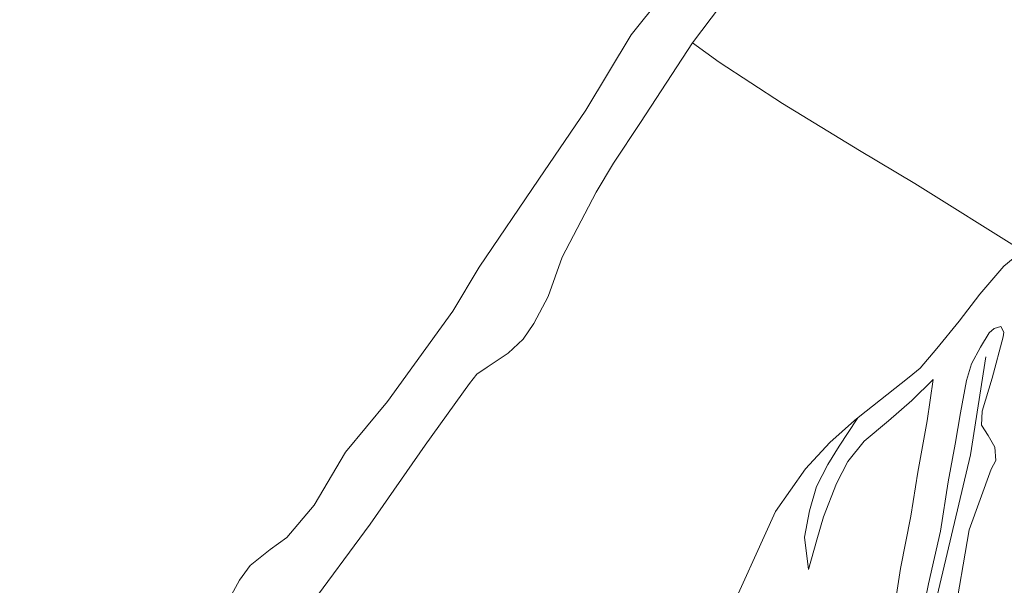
# Model space of a CAD drawing. Extents: x 184075 to 186166, y 346026 to 349063.
# Tile 122 of 136: x 185140 to 185279, y 348277 to 348356. Entities that reach past the tile are written whole.
import ezdxf

# ---------------------------------------------------------------- set-up
doc = ezdxf.new("R2010")
doc.units = 0
for name, color, linetype, lineweight in [('B-ME-GR-GRAS-GV', 60, 'Continuous', 13), ('B-ME-GW-OPHOGING_KRUIN-G', 90, 'Continuous', 18), ('B-ME-GW-TALUD_KRUIN-G', 90, 'Continuous', 18), ('B-ME-GW-TALUD_TEEN-G', 90, 'Continuous', 18), ('B-ME-IE-TERREINAFSCHEIDING_KUNSTMATIG_HEKWERK-G', 20, 'IE-TERREINAFSCHEIDING-KUNSTMATIG', 18), ('B-ME-OB-OEVERVOORZIENING-G', 7, 'Continuous', 18), ('B-ME-OG-WATER_RIVIER-GV', 130, 'Continuous', 18)]:
    doc.layers.add(name, color=color, linetype=linetype, lineweight=lineweight)
doc.linetypes.add('IE-TERREINAFSCHEIDING-KUNSTMATIG', pattern='A,4,[82,NLCS.SHX,S=0.75,R=90,X=0,Y=0],4,-2', length=10)

msp = doc.modelspace()

# ---------------------------------------------------------------- linework, layer by layer
at = {"layer": 'B-ME-GR-GRAS-GV'}
for points in [[(185168.825, 348272.782, 20.981), (185171.34, 348277.348, 20.981), (185172.841, 348279.413, 20.981), (185175.644, 348281.694, 20.981), (185178.013, 348283.387, 20.981), (185181.854, 348287.909, 20.981), (185186.281, 348295.387, 20.981), (185192.198, 348302.542, 20.981), (185201.381, 348315.295, 20.981), (185205.082, 348321.48, 20.981), (185213.506, 348333.903, 20.981), (185220.115, 348343.615, 20.981), (185226.513, 348354.228, 20.981), (185234.682, 348364.48, 20.981)], [(185241.713, 348361.851, 23.582), (185235.143, 348353.089, 23.53), (185227.839, 348341.859, 23.463), (185224.028, 348336.141, 23.485), (185221.567, 348332.033, 23.538), (185216.811, 348322.894, 23.725), (185214.803, 348317.336, 23.859), (185212.811, 348313.551, 23.844), (185211.315, 348311.331, 23.717), (185209.172, 348309.332, 23.612), (185206.238, 348307.379, 23.481), (185204.746, 348306.383, 23.474), (185203.756, 348305.08, 23.459), (185197.506, 348296.38, 23.466), (185189.716, 348285.245, 23.549), (185180.884, 348273.235, 23.597)], [(185180.884, 348273.235, 23.597), (185189.716, 348285.245, 23.549), (185197.506, 348296.38, 23.466), (185203.756, 348305.08, 23.459), (185204.746, 348306.383, 23.474), (185206.238, 348307.379, 23.481), (185209.172, 348309.332, 23.612), (185211.315, 348311.331, 23.717), (185212.811, 348313.551, 23.844), (185214.803, 348317.336, 23.859), (185216.811, 348322.894, 23.725), (185221.567, 348332.033, 23.538), (185224.028, 348336.141, 23.485), (185227.839, 348341.859, 23.463), (185235.143, 348353.089, 23.53), (185238.902, 348350.384, 24.035), (185247.811, 348344.564, 24.383), (185258.698, 348337.922, 24.697), (185266.502, 348333.29, 24.824), (185281.652, 348323.778, 25.064), (185278.997, 348321.627, 25.071), (185275.656, 348317.683, 25.184), (185272.738, 348313.849, 25.307), (185269.572, 348310.033, 25.359), (185267.235, 348307.242, 25.273), (185265.697, 348305.954, 25.176), (185258.5, 348300.28, 25.011), (185257.988, 348299.873, 25.059), (185254.492, 348296.781, 25.14), (185251.084, 348293.048, 25.175), (185246.86, 348287.017, 25.131), (185239.587, 348270.975, 24.772)], [(185262.985, 348269.509, 26.564), (185264.478, 348279.01, 26.276), (185265.9, 348286.379, 26.194), (185266.886, 348292.58, 26.209), (185268.239, 348299.816, 26.156), (185269.045, 348305.662, 25.932), (185266.079, 348302.691, 25.872), (185262.783, 348299.792, 25.812), (185259.359, 348296.931, 25.835), (185257.043, 348294.086, 25.838), (185255.42, 348290.964, 25.853), (185253.592, 348286.277, 25.853), (185252.675, 348283.049, 25.857), (185251.517, 348278.846, 25.887), (185250.916, 348283.401, 25.464), (185251.625, 348287.114, 25.363), (185252.626, 348290.54, 25.202), (185254.235, 348293.652, 25.098), (185255.833, 348296.243, 25.056), (185258.332, 348300.075, 25.011), (185258.5, 348300.28, 25.011), (185265.697, 348305.954, 25.176), (185267.235, 348307.242, 25.273), (185269.572, 348310.033, 25.359), (185272.738, 348313.849, 25.307), (185275.656, 348317.683, 25.184), (185278.997, 348321.627, 25.071), (185281.652, 348323.778, 25.064)], [(185271.932, 348271.568, 27.178), (185274.153, 348284.47, 27.29), (185277.242, 348293.008, 27.338), (185277.908, 348294.242, 27.346), (185277.737, 348296.086, 27.368), (185276.789, 348297.741, 27.391), (185275.863, 348299.187, 27.38), (185275.971, 348301.16, 27.376), (185277.397, 348305.822, 27.395), (185278.934, 348311.656, 27.327), (185279.04, 348312.325, 27.327), (185278.607, 348313.117, 27.335), (185277.635, 348312.839, 27.331), (185276.964, 348312.237, 27.331), (185275.709, 348310.193, 27.346), (185274.466, 348307.832, 27.35), (185273.759, 348305.501, 27.383), (185272.932, 348300.937, 27.387), (185272.141, 348296.511, 27.439), (185271.198, 348291.228, 27.395), (185270.079, 348284.264, 27.368), (185268.416, 348276.858, 27.376), (185267.003, 348269.922, 27.234)], [(185267.003, 348269.922, 27.234), (185268.416, 348276.858, 27.376), (185270.079, 348284.264, 27.368), (185271.198, 348291.228, 27.395), (185272.141, 348296.511, 27.439), (185272.932, 348300.937, 27.387), (185273.759, 348305.501, 27.383), (185274.466, 348307.832, 27.35), (185275.709, 348310.193, 27.346), (185276.964, 348312.237, 27.331), (185277.635, 348312.839, 27.331), (185278.607, 348313.117, 27.335), (185279.04, 348312.325, 27.327), (185278.934, 348311.656, 27.327), (185277.397, 348305.822, 27.395), (185275.971, 348301.16, 27.376), (185275.863, 348299.187, 27.38), (185276.789, 348297.741, 27.391), (185277.737, 348296.086, 27.368), (185277.908, 348294.242, 27.346), (185277.242, 348293.008, 27.338), (185274.153, 348284.47, 27.29), (185271.932, 348271.568, 27.178)], [(185239.587, 348270.975, 24.772), (185246.86, 348287.017, 25.131), (185251.084, 348293.048, 25.175), (185254.492, 348296.781, 25.14), (185257.988, 348299.873, 25.059), (185258.5, 348300.28, 25.011), (185258.332, 348300.075, 25.011), (185255.833, 348296.243, 25.056), (185254.235, 348293.652, 25.098), (185252.626, 348290.54, 25.202), (185251.625, 348287.114, 25.363), (185250.916, 348283.401, 25.464), (185251.517, 348278.846, 25.887), (185252.675, 348283.049, 25.857), (185253.592, 348286.277, 25.853), (185255.42, 348290.964, 25.853), (185257.043, 348294.086, 25.838), (185259.359, 348296.931, 25.835), (185262.783, 348299.792, 25.812), (185266.079, 348302.691, 25.872), (185269.045, 348305.662, 25.932), (185268.239, 348299.816, 26.156), (185266.886, 348292.58, 26.209), (185265.9, 348286.379, 26.194), (185264.478, 348279.01, 26.276), (185262.985, 348269.509, 26.564)]]:
    msp.add_polyline3d(points, dxfattribs=at)
at = {"layer": 'B-ME-GW-OPHOGING_KRUIN-G'}
msp.add_polyline3d([(185249.323, 348218.015, 27.308), (185258.595, 348235.648, 27.462), (185266.715, 348262.831, 27.372), (185274.325, 348295.043, 27.492), (185276.504, 348308.857, 27.462)], dxfattribs=at)
at = {"layer": 'B-ME-GW-TALUD_KRUIN-G'}
for points in [[(185146.705, 348227.882, 23.347), (185151.882, 348234.708, 23.407), (185156.523, 348241.008, 23.448), (185162.365, 348248.811, 23.47), (185171.733, 348261.174, 23.56), (185180.884, 348273.235, 23.597), (185189.716, 348285.245, 23.549), (185197.506, 348296.38, 23.466), (185203.756, 348305.08, 23.459), (185204.746, 348306.383, 23.474), (185206.238, 348307.379, 23.481), (185209.172, 348309.332, 23.612), (185211.315, 348311.331, 23.717), (185212.811, 348313.551, 23.844), (185214.803, 348317.336, 23.859), (185216.811, 348322.894, 23.725), (185221.567, 348332.033, 23.538), (185224.028, 348336.141, 23.485), (185227.839, 348341.859, 23.463), (185235.143, 348353.089, 23.53), (185241.713, 348361.851, 23.582)], [(185275.709, 348310.193, 27.346), (185276.964, 348312.237, 27.331), (185277.635, 348312.839, 27.331), (185278.607, 348313.117, 27.335), (185279.04, 348312.325, 27.327), (185278.934, 348311.656, 27.327), (185277.397, 348305.822, 27.395), (185275.971, 348301.16, 27.376), (185275.863, 348299.187, 27.38), (185276.789, 348297.741, 27.391), (185277.737, 348296.086, 27.368), (185277.908, 348294.242, 27.346), (185277.242, 348293.008, 27.338), (185274.153, 348284.47, 27.29), (185271.932, 348271.568, 27.178), (185268.279, 348261.112, 27.252), (185264.352, 348246.804, 27.264), (185262.112, 348239.609, 27.297), (185259.185, 348232.576, 27.357), (185256.194, 348227.776, 27.368), (185253.78, 348223.794, 27.312), (185251.481, 348219.294, 27.256), (185250.29, 348216.811, 27.148)], [(185260.507, 348248.055, 27.294), (185263.464, 348257.599, 27.391), (185265.437, 348264.163, 27.365), (185267.003, 348269.922, 27.234), (185268.416, 348276.858, 27.376), (185270.079, 348284.264, 27.368), (185271.198, 348291.228, 27.395), (185272.141, 348296.511, 27.439), (185272.932, 348300.937, 27.387), (185273.759, 348305.501, 27.383), (185274.466, 348307.832, 27.35), (185275.709, 348310.193, 27.346)]]:
    msp.add_polyline3d(points, dxfattribs=at)
at = {"layer": 'B-ME-GW-TALUD_TEEN-G'}
msp.add_polyline3d([(185269.045, 348305.662, 25.932), (185268.239, 348299.816, 26.156), (185266.886, 348292.58, 26.209), (185265.9, 348286.379, 26.194), (185264.478, 348279.01, 26.276), (185262.985, 348269.509, 26.564), (185261.677, 348260.316, 26.852), (185260.507, 348248.055, 27.294)], dxfattribs=at)
at = {"layer": 'B-ME-IE-TERREINAFSCHEIDING_KUNSTMATIG_HEKWERK-G'}
msp.add_polyline3d([(185162.759, 348204.156, 24.978), (185173.894, 348214.764, 24.879), (185197.181, 348234.789, 24.713), (185218.813, 348253.97, 24.43), (185231.765, 348265.343, 24.534), (185232.223, 348255.493, 25.014), (185239.587, 348270.975, 24.772), (185246.86, 348287.017, 25.131), (185251.084, 348293.048, 25.175), (185254.492, 348296.781, 25.14), (185257.988, 348299.873, 25.059), (185258.5, 348300.28, 25.011)], dxfattribs=at)
at = {"layer": 'B-ME-OB-OEVERVOORZIENING-G'}
msp.add_polyline3d([(185234.682, 348364.48, 20.981), (185226.513, 348354.228, 20.981), (185220.115, 348343.615, 20.981), (185213.506, 348333.903, 20.981), (185205.082, 348321.48, 20.981), (185201.381, 348315.295, 20.981), (185192.198, 348302.542, 20.981), (185186.281, 348295.387, 20.981), (185181.854, 348287.909, 20.981), (185178.013, 348283.387, 20.981), (185175.644, 348281.694, 20.981), (185172.841, 348279.413, 20.981), (185171.34, 348277.348, 20.981), (185168.825, 348272.782, 20.981), (185164.194, 348265.502, 20.981), (185159.79, 348257.662, 20.981), (185154.208, 348249.347, 20.981), (185150.13, 348246.289, 20.981), (185146.14, 348242.488, 20.981), (185144.274, 348239.054, 20.981), (185142.168, 348235.537, 20.981), (185140.357, 348229.678, 20.981)], dxfattribs=at)
at = {"layer": 'B-ME-OG-WATER_RIVIER-GV'}
msp.add_polyline3d([(185234.682, 348364.48, 20.981), (185226.513, 348354.228, 20.981), (185220.115, 348343.615, 20.981), (185213.506, 348333.903, 20.981), (185205.082, 348321.48, 20.981), (185201.381, 348315.295, 20.981), (185192.198, 348302.542, 20.981), (185186.281, 348295.387, 20.981), (185181.854, 348287.909, 20.981), (185178.013, 348283.387, 20.981), (185175.644, 348281.694, 20.981), (185172.841, 348279.413, 20.981), (185171.34, 348277.348, 20.981), (185168.825, 348272.782, 20.981)], dxfattribs=at)

doc.saveas('drawing.dxf')
